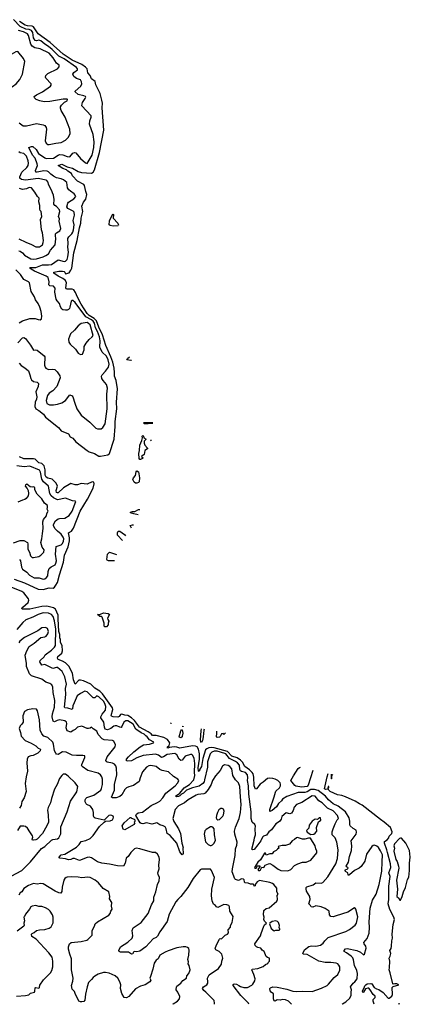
# Model space of a CAD drawing. Extents: x 1839239 to 1929705, y 762242 to 910352.
# Tile 129 of 256: x 1924449 to 1929705, y 762242 to 775509. Entities that reach past the tile are written whole.
import ezdxf

# ---------------------------------------------------------------- set-up
doc = ezdxf.new("R2010")
doc.units = 0

msp = doc.modelspace()

# ---------------------------------------------------------------- linework, layer by layer
at = {"layer": '0CON10XD'}
for points in [[(1924424, 771156), (1924485, 771224), (1924505, 771227), (1924525, 771213), (1924595, 771125), (1924634, 771054), (1924665, 771060), (1924685, 771054), (1924779, 770979), (1924786, 770965), (1924784, 770855), (1924792, 770825), (1924802, 770812), (1924835, 770796), (1924895, 770801), (1924920, 770795), (1924954, 770765), (1924988, 770708), (1924991, 770685), (1924946, 770564), (1924895, 770509), (1924844, 770475), (1924824, 770446), (1924806, 770376), (1924815, 770336), (1924851, 770321), (1924905, 770318), (1924955, 770326), (1925015, 770344), (1925065, 770376), (1925125, 770452), (1925155, 770442), (1925165, 770428), (1925192, 770342), (1925217, 770265), (1925275, 770180), (1925394, 770084), (1925435, 770039), (1925475, 770006), (1925495, 769996), (1925545, 769997), (1925566, 770014), (1925599, 770065), (1925626, 770265), (1925621, 770465), (1925629, 770545), (1925616, 770595), (1925570, 770645), (1925554, 770675), (1925548, 770705), (1925557, 770725), (1925605, 770773), (1925645, 770826), (1925653, 770865), (1925640, 770925), (1925617, 770975), (1925558, 771028), (1925525, 771094), (1925530, 771180), (1925523, 771235), (1925497, 771305), (1925470, 771355), (1925455, 771420), (1925438, 771445), (1925415, 771465), (1925337, 771507), (1925195, 771698), (1925165, 771723), (1925155, 771725), (1925143, 771717), (1925125, 771636), (1925117, 771615), (1925106, 771605), (1925085, 771594), (1925065, 771593), (1925030, 771600), (1925015, 771609), (1924998, 771638), (1924986, 771685), (1924952, 771722), (1924940, 771745), (1924921, 771835), (1924925, 771889), (1924905, 771919), (1924855, 771924), (1924842, 771935), (1924847, 771975), (1924833, 772035), (1924805, 772055), (1924648, 772122), (1924602, 772145), (1924590, 772155), (1924587, 772165), (1924592, 772168), (1924665, 772170), (1924755, 772207), (1924835, 772205), (1924875, 772211), (1924965, 772274), (1925045, 772249), (1925065, 772254), (1925085, 772278), (1925097, 772315), (1925105, 772375), (1925095, 772445), (1925101, 772495), (1925098, 772562), (1925109, 772581), (1925149, 772621), (1925163, 772645), (1925174, 772675), (1925183, 772743), (1925166, 772805), (1925186, 772875), (1925183, 772913), (1925168, 772928), (1925096, 772965), (1925082, 772985), (1925095, 773035), (1925105, 773051), (1925176, 773095), (1925202, 773125), (1925196, 773145), (1925181, 773161), (1925131, 773199), (1925108, 773215), (1925091, 773241), (1925084, 773314), (1925040, 773350), (1925005, 773365), (1924945, 773380), (1924905, 773399), (1924867, 773425), (1924835, 773458), (1924817, 773467), (1924775, 773470), (1924685, 773453), (1924666, 773456), (1924663, 773475), (1924688, 773545), (1924685, 773565), (1924655, 773645), (1924620, 773685), (1924571, 773785), (1924605, 773801), (1924625, 773798), (1924668, 773758), (1924700, 773705), (1924785, 773648), (1924805, 773640), (1924905, 773644), (1924965, 773685), (1924985, 773691), (1925029, 773689), (1925085, 773666), (1925123, 773663), (1925162, 773708), (1925185, 773717), (1925205, 773714), (1925265, 773637), (1925335, 773582), (1925358, 773572), (1925422, 773685), (1925445, 773785), (1925451, 773865), (1925435, 773962), (1925389, 774099), (1925391, 774145), (1925411, 774195), (1925411, 774215), (1925286, 774346), (1925288, 774375), (1925295, 774393), (1925331, 774445), (1925338, 774465), (1925333, 774473), (1925312, 774482), (1925235, 774502), (1925194, 774535), (1925194, 774545), (1925273, 774615), (1925286, 774645), (1925282, 774672), (1925265, 774697), (1925215, 774718), (1925178, 774745), (1925165, 774775), (1925175, 774799), (1925226, 774835), (1925225, 774845), (1925211, 774865), (1925045, 774980), (1924975, 775015), (1924885, 775109), (1924835, 775149), (1924785, 775179), (1924735, 775225), (1924705, 775235), (1924675, 775225), (1924655, 775229), (1924635, 775265), (1924627, 775335), (1924605, 775365), (1924577, 775377), (1924533, 775383), (1924455, 775415), (1924365, 775509)], [(1924439, 770879), (1924467, 770847), (1924518, 770818), (1924565, 770775), (1924585, 770725), (1924596, 770675), (1924608, 770655), (1924635, 770635), (1924685, 770623), (1924700, 770605), (1924695, 770565), (1924664, 770495), (1924677, 770425), (1924673, 770395), (1924656, 770355), (1924653, 770295), (1924665, 770265), (1924705, 770244), (1924769, 770195), (1924795, 770155), (1924971, 770015), (1925007, 769967), (1925105, 769928), (1925127, 769887), (1925165, 769870), (1925205, 769821), (1925355, 769703), (1925385, 769686), (1925455, 769665), (1925515, 769627), (1925536, 769626), (1925635, 769644), (1925655, 769664), (1925721, 769855), (1925734, 770025), (1925734, 770095), (1925755, 770265), (1925749, 770355), (1925763, 770535), (1925748, 770648), (1925722, 770705), (1925726, 770755), (1925720, 770815), (1925702, 770895), (1925677, 770965), (1925609, 771119), (1925562, 771262), (1925513, 771365), (1925482, 771452), (1925451, 771481), (1925382, 771525), (1925355, 771550), (1925275, 771675), (1925225, 771770), (1925201, 771831), (1925175, 771868), (1925155, 771879), (1925086, 771876), (1925074, 771884), (1925070, 771895), (1925079, 771965), (1925063, 771993), (1925031, 772021), (1924966, 772055), (1924907, 772095), (1924909, 772105), (1924975, 772122), (1925025, 772122), (1925045, 772116), (1925055, 772105), (1925065, 772084), (1925115, 772098), (1925138, 772132), (1925148, 772162), (1925179, 772365), (1925220, 772535), (1925251, 772705), (1925273, 772765), (1925277, 772835), (1925298, 772925), (1925284, 772995), (1925305, 773048), (1925340, 773090), (1925352, 773155), (1925337, 773195), (1925320, 773275), (1925310, 773290), (1925225, 773331), (1925159, 773405), (1925146, 773436), (1925098, 773468), (1925076, 773486), (1925030, 773505), (1924968, 773545), (1925015, 773560), (1925034, 773555), (1925085, 773524), (1925159, 773509), (1925233, 773463), (1925278, 773448), (1925415, 773440), (1925435, 773454), (1925455, 773485), (1925523, 773717), (1925581, 774019), (1925559, 774319), (1925563, 774385), (1925555, 774425), (1925533, 774513), (1925473, 774633), (1925464, 774674), (1925413, 774713), (1925397, 774757), (1925364, 774794), (1925355, 774845), (1925335, 774871), (1925285, 774906), (1925155, 774965), (1925034, 775045), (1924860, 775200), (1924695, 775319), (1924633, 775413), (1924615, 775422), (1924555, 775425), (1924523, 775435), (1924446, 775485)], [(1924440, 774120), (1924495, 774079), (1924539, 774079), (1924675, 774111), (1924764, 774094), (1924785, 774084), (1924805, 774058), (1924808, 774035), (1924792, 773875), (1924804, 773845), (1924825, 773828), (1924845, 773826), (1924933, 773847), (1925005, 773856), (1925065, 773885), (1925107, 773925), (1925126, 773976), (1925122, 774035), (1925062, 774195), (1925006, 774285), (1924996, 774315), (1924998, 774335), (1925012, 774358), (1925052, 774398), (1925086, 774415), (1925093, 774435), (1925085, 774440), (1925035, 774439), (1924855, 774405), (1924778, 774402), (1924718, 774415), (1924672, 774435), (1924648, 774455), (1924642, 774475), (1924675, 774498), (1924755, 774538), (1924864, 774615), (1924872, 774628), (1924871, 774645), (1924800, 774720), (1924796, 774735), (1924801, 774755), (1924828, 774785), (1924955, 774847), (1924978, 774875), (1924979, 774895), (1924944, 774924), (1924897, 774995), (1924845, 775058), (1924725, 775115), (1924651, 775131), (1924615, 775152), (1924599, 775179), (1924568, 775295), (1924555, 775316), (1924499, 775345), (1924434, 775364)], [(1924185, 774501), (1924205, 774502), (1924299, 774555), (1924352, 774608), (1924401, 774645), (1924450, 774705), (1924484, 774775), (1924516, 774945), (1924500, 774985), (1924425, 775078), (1924395, 775077), (1924335, 775039), (1924307, 775005), (1924280, 774955), (1924251, 774865), (1924243, 774805), (1924212, 774668), (1924198, 774652), (1924188, 774615), (1924165, 774597), (1924161, 774585), (1924162, 774525), (1924168, 774515), (1924185, 774501)], [(1924596, 772286), (1924635, 772280), (1924675, 772285), (1924765, 772312), (1924800, 772330), (1924835, 772355), (1924865, 772405), (1924927, 772473), (1924935, 772555), (1924929, 772601), (1924932, 772625), (1924942, 772638), (1924990, 772665), (1925002, 772695), (1924981, 772795), (1924984, 772825), (1924972, 772855), (1924990, 772925), (1924983, 772945), (1924945, 772992), (1924923, 773005), (1924908, 773025), (1924913, 773085), (1924903, 773145), (1924888, 773175), (1924882, 773202), (1924839, 773279), (1924828, 773325), (1924815, 773340), (1924805, 773347), (1924698, 773368), (1924525, 773345), (1924473, 773355), (1924451, 773375), (1924448, 773392), (1924478, 773455), (1924545, 773519), (1924561, 773545), (1924566, 773575), (1924563, 773605), (1924540, 773670), (1924505, 773706), (1924455, 773715), (1924438, 773728)], [(1924437, 772557), (1924531, 772511), (1924609, 772479), (1924665, 772449), (1924685, 772446), (1924715, 772447), (1924730, 772455), (1924753, 772477), (1924764, 772505), (1924767, 772535), (1924754, 772636), (1924744, 772675), (1924729, 772815), (1924745, 772855), (1924738, 772925), (1924725, 772936), (1924719, 772955), (1924721, 773005), (1924708, 773055), (1924711, 773105), (1924687, 773127), (1924654, 773185), (1924605, 773242), (1924575, 773248), (1924542, 773228), (1924485, 773219), (1924445, 773234)], [(1925773, 772730), (1925704, 772726), (1925665, 772736), (1925654, 772745), (1925655, 772799), (1925695, 772885), (1925705, 772889), (1925712, 772885), (1925706, 772835), (1925768, 772765), (1925777, 772742)], [(1924435, 772392), (1924455, 772388), (1924485, 772368), (1924515, 772335), (1924596, 772286)], [(1924440, 771425), (1924485, 771451), (1924585, 771483), (1924655, 771482), (1924695, 771470), (1924725, 771466), (1924742, 771478), (1924746, 771515), (1924738, 771575), (1924719, 771635), (1924695, 771685), (1924663, 771733), (1924647, 771775), (1924602, 771845), (1924579, 771965), (1924567, 771977), (1924506, 772006), (1924459, 772075), (1924395, 772138)], [(1925265, 770998), (1925295, 771003), (1925315, 771060), (1925316, 771105), (1925341, 771149), (1925381, 771199), (1925425, 771236), (1925436, 771255), (1925395, 771395), (1925375, 771417), (1925355, 771427), (1925276, 771414), (1925234, 771385), (1925186, 771325), (1925133, 771275), (1925104, 771205), (1925110, 771165), (1925126, 771136), (1925200, 771070), (1925237, 771015), (1925265, 770998)], [(1925951, 770918), (1925945, 770916), (1925890, 770925), (1925900, 770945), (1925925, 770965)], [(1926242, 770067), (1926175, 770065), (1926125, 770062), (1926119, 770075), (1926125, 770083), (1926242, 770082)], [(1926064, 769584), (1926056, 769595), (1926051, 769665), (1926061, 769705), (1926067, 769775), (1926092, 769838), (1926100, 769875), (1926095, 769896), (1926105, 769904), (1926114, 769895), (1926118, 769875), (1926150, 769855), (1926122, 769828), (1926122, 769802), (1926132, 769775), (1926169, 769735), (1926167, 769725), (1926133, 769705), (1926122, 769648), (1926088, 769625), (1926090, 769615), (1926110, 769605), (1926102, 769595), (1926075, 769584), (1926064, 769584)], [(1926219, 769835), (1926218, 769835), (1926210, 769845), (1926220, 769845)], [(1924375, 767972), (1924515, 767921), (1924695, 767834), (1924765, 767832), (1924845, 767854), (1924899, 767851), (1924915, 767861), (1924935, 767887), (1924955, 767925), (1924982, 768028), (1925040, 768200), (1925052, 768295), (1925099, 768405), (1925117, 768485), (1925119, 768525), (1925106, 768594), (1925145, 768617), (1925171, 768659), (1925262, 768885), (1925363, 769047), (1925437, 769195), (1925450, 769255), (1925445, 769275), (1925425, 769283), (1925355, 769251), (1925275, 769260), (1925225, 769239), (1925195, 769241), (1925135, 769261), (1925038, 769202), (1924966, 769135), (1924955, 769133), (1924945, 769139), (1924941, 769165), (1924955, 769225), (1924939, 769265), (1924885, 769317), (1924829, 769329), (1924804, 769344), (1924792, 769372), (1924793, 769443), (1924779, 769499), (1924745, 769528), (1924705, 769536), (1924655, 769587), (1924635, 769592), (1924505, 769591), (1924445, 769619)], [(1924445, 768236), (1924457, 768217), (1924473, 768133), (1924484, 768105), (1924545, 768066), (1924582, 768022), (1924645, 767988), (1924709, 767989), (1924765, 767972), (1924785, 767976), (1924809, 767991), (1924827, 768015), (1924832, 768075), (1924845, 768112), (1924871, 768135), (1924925, 768164), (1924935, 768184), (1924943, 768215), (1924932, 768305), (1924939, 768411), (1925005, 768432), (1925025, 768452), (1925038, 768482), (1925042, 768515), (1925035, 768535), (1925007, 768575), (1924955, 768618), (1924920, 768655), (1924902, 768692), (1924904, 768706), (1924932, 768755), (1924965, 768781), (1924985, 768788), (1925055, 768792), (1925115, 768828), (1925155, 768888), (1925203, 769015), (1925195, 769023), (1925157, 769027), (1925065, 769062), (1924955, 769040), (1924905, 769065), (1924873, 769095), (1924856, 769125), (1924835, 769225), (1924770, 769280), (1924746, 769316), (1924730, 769410), (1924717, 769437), (1924585, 769491), (1924507, 769483), (1924412, 769495)], [(1926025, 769263), (1926005, 769264), (1925988, 769278), (1925973, 769315), (1925980, 769335), (1926006, 769365), (1926015, 769418), (1926025, 769432), (1926046, 769415), (1926061, 769335), (1926058, 769282), (1926048, 769272), (1926025, 769263)], [(1924365, 768458), (1924455, 768489), (1924505, 768490), (1924552, 768462), (1924559, 768445), (1924559, 768375), (1924580, 768335), (1924592, 768285), (1924614, 768264), (1924635, 768261), (1924705, 768277), (1924735, 768294), (1924775, 768334), (1924778, 768365), (1924751, 768401), (1924732, 768465), (1924746, 768514), (1924755, 768585), (1924762, 768655), (1924758, 768742), (1924768, 768775), (1924808, 768825), (1924814, 768856), (1924833, 768885), (1924816, 768915), (1924824, 768935), (1924822, 768952), (1924816, 768965), (1924783, 768993), (1924745, 769052), (1924684, 769114), (1924654, 769175), (1924653, 769205), (1924635, 769213), (1924615, 769208), (1924590, 769215), (1924545, 769248), (1924525, 769240), (1924523, 769225), (1924551, 769191), (1924564, 769165), (1924569, 769125), (1924562, 769095), (1924534, 769056), (1924517, 769043), (1924485, 769036), (1924425, 769008)], [(1926044, 768839), (1925985, 768851), (1925940, 768865), (1925939, 768875), (1925965, 768884), (1925996, 768884), (1926045, 768909), (1926065, 768908)], [(1925954, 768659), (1925949, 768665), (1925937, 768693), (1925965, 768704), (1925980, 768700)], [(1925832, 768492), (1925765, 768565), (1925763, 768595), (1925775, 768619), (1925797, 768617), (1925860, 768570), (1925874, 768552)], [(1925724, 768217), (1925715, 768215), (1925645, 768218), (1925626, 768225), (1925619, 768235), (1925632, 768305), (1925655, 768336), (1925750, 768304)], [(1928788, 762242), (1928793, 762247), (1928836, 762275), (1928891, 762325), (1928909, 762365), (1928907, 762405), (1928914, 762435), (1928900, 762475), (1928934, 762525), (1928958, 762545), (1928990, 762585), (1928996, 762655), (1928986, 762696), (1928956, 762765), (1928942, 762842), (1928930, 762870), (1928911, 762891), (1928845, 762933), (1928816, 762955), (1928814, 762965), (1928833, 762987), (1928856, 762994), (1928985, 762968), (1929033, 762945), (1929075, 762908), (1929089, 762915), (1929113, 762997), (1929106, 763025), (1929083, 763055), (1929079, 763075), (1929125, 763130), (1929151, 763199), (1929157, 763275), (1929150, 763355), (1929163, 763535), (1929196, 763645), (1929246, 763724), (1929285, 763856), (1929322, 764035), (1929328, 764162), (1929330, 764255), (1929305, 764310), (1929275, 764355), (1929255, 764373), (1929225, 764385), (1929205, 764381), (1929185, 764366), (1929114, 764266), (1929091, 764169), (1929045, 764100), (1929015, 764076), (1928955, 764045), (1928885, 763984), (1928875, 763979), (1928867, 763985), (1928864, 764015), (1928832, 764032), (1928829, 764045), (1928835, 764056), (1928857, 764063), (1928869, 764075), (1928866, 764086), (1928845, 764093), (1928843, 764105), (1928872, 764155), (1928885, 764235), (1928913, 764315), (1928916, 764376), (1928909, 764445), (1928975, 764535), (1928983, 764563), (1928975, 764586), (1928935, 764611), (1928895, 764648), (1928890, 764665), (1928891, 764709), (1928883, 764755), (1928834, 764834), (1928735, 764910), (1928665, 764945), (1928605, 764995), (1928565, 765044), (1928465, 765124), (1928415, 765137), (1928368, 765135), (1928316, 765104), (1928285, 765094), (1928195, 765097), (1928045, 765042), (1927985, 765007), (1927973, 764985), (1927932, 764948), (1927905, 764904), (1927845, 764851), (1927815, 764841), (1927816, 764866), (1927873, 765035), (1927889, 765099), (1927896, 765114), (1927943, 765157), (1927958, 765185), (1927959, 765209), (1927952, 765225), (1927922, 765255), (1927885, 765277), (1927855, 765285), (1927805, 765288), (1927785, 765282), (1927726, 765234), (1927683, 765207), (1927635, 765146), (1927622, 765142), (1927604, 765185), (1927601, 765301), (1927591, 765345), (1927579, 765365), (1927543, 765403), (1927479, 765445), (1927447, 765505), (1927422, 765532), (1927375, 765563), (1927305, 765586), (1927246, 765646), (1927065, 765698), (1927025, 765703), (1926992, 765698), (1926965, 765685), (1926951, 765669), (1926914, 765554), (1926894, 765445), (1926872, 765408), (1926865, 765379), (1926855, 765381), (1926849, 765429), (1926867, 765545), (1926867, 765615), (1926855, 765678), (1926835, 765710), (1926815, 765721), (1926774, 765726), (1926605, 765695), (1926565, 765708), (1926525, 765709), (1926465, 765704), (1926442, 765695), (1926433, 765705), (1926460, 765730), (1926469, 765765), (1926438, 765808), (1926388, 765835), (1926285, 765865), (1926235, 765863), (1926218, 765885), (1926175, 765915), (1926059, 765975), (1925993, 766065), (1925955, 766103), (1925905, 766131), (1925865, 766136), (1925825, 766152), (1925805, 766145), (1925785, 766120), (1925769, 766111), (1925704, 766114), (1925683, 766123), (1925678, 766135), (1925702, 766215), (1925699, 766235), (1925564, 766425), (1925529, 766459), (1925461, 766501), (1925405, 766556), (1925305, 766601), (1925265, 766610), (1925245, 766607), (1925194, 766554), (1925172, 766615), (1925158, 766705), (1925110, 766800), (1925064, 766844), (1925025, 766865), (1924965, 766887), (1924955, 766905), (1924962, 766928), (1925015, 766972), (1925023, 767005), (1925019, 767075), (1924998, 767115), (1924999, 767155), (1924989, 767179), (1924987, 767225), (1924977, 767265), (1924964, 767435), (1924966, 767486), (1924930, 767565), (1924905, 767582), (1924815, 767606), (1924745, 767600), (1924585, 767564), (1924480, 767565), (1924476, 767575), (1924489, 767595), (1924562, 767655), (1924573, 767685), (1924565, 767705), (1924505, 767785), (1924479, 767805), (1924335, 767863)], [(1928104, 762242), (1928065, 762283), (1928025, 762302), (1927985, 762308), (1927955, 762298), (1927915, 762302), (1927885, 762286), (1927875, 762290), (1927862, 762315), (1927864, 762384), (1927834, 762405), (1927819, 762425), (1927816, 762455), (1927824, 762465), (1927855, 762475), (1927914, 762474), (1928045, 762445), (1928125, 762420), (1928175, 762413), (1928255, 762420), (1928385, 762414), (1928512, 762458), (1928585, 762496), (1928606, 762514), (1928679, 762601), (1928731, 762645), (1928757, 762703), (1928756, 762746), (1928745, 762770), (1928730, 762785), (1928705, 762796), (1928635, 762803), (1928557, 762807), (1928475, 762825), (1928315, 762912), (1928267, 762917), (1928258, 762925), (1928281, 762975), (1928341, 763019), (1928375, 763028), (1928435, 763026), (1928495, 763040), (1928533, 763065), (1928553, 763095), (1928599, 763141), (1928837, 763223), (1928885, 763249), (1928965, 763310), (1928981, 763335), (1928998, 763422), (1928972, 763522), (1928965, 763538), (1928955, 763542), (1928865, 763484), (1928706, 763434), (1928665, 763421), (1928634, 763424), (1928618, 763445), (1928612, 763495), (1928561, 763531), (1928505, 763553), (1928435, 763569), (1928395, 763552), (1928370, 763555), (1928362, 763572), (1928338, 763595), (1928357, 763655), (1928353, 763695), (1928309, 763765), (1928302, 763798), (1928304, 763815), (1928314, 763825), (1928397, 763853), (1928433, 763877), (1928505, 763875), (1928529, 763885), (1928595, 763959), (1928702, 764135), (1928723, 764205), (1928734, 764325), (1928714, 764425), (1928693, 764485), (1928653, 764525), (1928655, 764565), (1928667, 764605), (1928695, 764675), (1928722, 764728), (1928739, 764745), (1928725, 764787), (1928665, 764848), (1928590, 764885), (1928520, 764955), (1928476, 764985), (1928425, 765045), (1928385, 765050), (1928247, 764963), (1928175, 764933), (1928142, 764898), (1928127, 764853), (1928105, 764816), (1928085, 764810), (1928035, 764820), (1927977, 764773), (1927965, 764735), (1927945, 764706), (1927894, 764675), (1927837, 764593), (1927799, 764565), (1927768, 764522), (1927731, 764509), (1927715, 764495), (1927693, 764445), (1927655, 764391), (1927605, 764327), (1927581, 764321), (1927571, 764331), (1927605, 764455), (1927606, 764485), (1927622, 764525), (1927618, 764605), (1927622, 764642), (1927614, 764665), (1927579, 764695), (1927563, 764745), (1927564, 764835), (1927530, 765075), (1927528, 765185), (1927516, 765255), (1927520, 765295), (1927513, 765335), (1927489, 765365), (1927435, 765378), (1927419, 765389), (1927411, 765405), (1927405, 765465), (1927381, 765495), (1927353, 765515), (1927272, 765552), (1927222, 765615), (1927149, 765641), (1927105, 765653), (1927067, 765653), (1927035, 765640), (1927012, 765615), (1926975, 765509), (1926975, 765435), (1926936, 765264), (1926929, 765241), (1926912, 765218), (1926865, 765181), (1926775, 765160), (1926695, 765125), (1926651, 765085), (1926625, 765075), (1926605, 765052), (1926585, 765041), (1926559, 765039), (1926544, 765045), (1926603, 765087), (1926663, 765157), (1926735, 765205), (1926792, 765265), (1926804, 765325), (1926799, 765365), (1926806, 765485), (1926798, 765558), (1926775, 765599), (1926765, 765607), (1926745, 765606), (1926677, 765585), (1926637, 765533), (1926615, 765526), (1926595, 765546), (1926565, 765604), (1926535, 765619), (1926435, 765606), (1926385, 765578), (1926355, 765568), (1926315, 765598), (1926275, 765613), (1926112, 765595), (1926025, 765563), (1925955, 765520), (1925905, 765516), (1925885, 765523), (1925887, 765545), (1925912, 765575), (1925985, 765643), (1926070, 765710), (1926115, 765736), (1926195, 765745), (1926249, 765765), (1926253, 765775), (1926194, 765804), (1926165, 765845), (1926145, 765861), (1926122, 765882), (1926085, 765898), (1926010, 765950), (1925976, 766015), (1925905, 766061), (1925875, 766060), (1925849, 766045), (1925825, 765984), (1925815, 765972), (1925795, 765975), (1925755, 765994), (1925735, 765995), (1925715, 765988), (1925675, 765957), (1925631, 765939), (1925598, 765948), (1925588, 765975), (1925581, 766045), (1925541, 766101), (1925538, 766115), (1925557, 766153), (1925603, 766205), (1925606, 766255), (1925593, 766295), (1925575, 766326), (1925515, 766386), (1925485, 766396), (1925458, 766372), (1925435, 766371), (1925355, 766453), (1925325, 766459), (1925265, 766430), (1925223, 766397), (1925180, 766305), (1925163, 766265), (1925161, 766225), (1925155, 766216), (1925095, 766233), (1925058, 766235), (1925050, 766245), (1925067, 766415), (1925065, 766495), (1925076, 766555), (1925058, 766655), (1925021, 766725), (1924955, 766778), (1924945, 766781), (1924895, 766766), (1924785, 766820), (1924745, 766810), (1924720, 766855), (1924725, 766876), (1924777, 766923), (1924790, 766950), (1924875, 767013), (1924917, 767055), (1924928, 767075), (1924935, 767295), (1924918, 767408), (1924897, 767467), (1924875, 767495), (1924835, 767510), (1924765, 767516), (1924695, 767494), (1924625, 767456), (1924529, 767421), (1924492, 767388), (1924408, 767292)], [(1925595, 767327), (1925586, 767335), (1925584, 767375), (1925559, 767459), (1925547, 767467), (1925525, 767468), (1925494, 767495), (1925535, 767500), (1925575, 767516), (1925638, 767508), (1925659, 767495), (1925632, 767445), (1925634, 767425), (1925646, 767405), (1925639, 767375), (1925641, 767355), (1925615, 767330), (1925595, 767327)], [(1927530, 762243), (1927528, 762255), (1927425, 762361), (1927319, 762495), (1927321, 762509), (1927335, 762516), (1927365, 762511), (1927396, 762495), (1927420, 762480), (1927465, 762467), (1927515, 762470), (1927572, 762498), (1927587, 762513), (1927611, 762559), (1927617, 762585), (1927600, 762645), (1927573, 762705), (1927576, 762714), (1927655, 762723), (1927725, 762751), (1927755, 762776), (1927788, 762792), (1927790, 762805), (1927810, 762825), (1927812, 762855), (1927808, 762865), (1927782, 762872), (1927765, 762887), (1927739, 762955), (1927713, 762973), (1927695, 763000), (1927655, 763006), (1927635, 763016), (1927619, 763035), (1927613, 763057), (1927691, 763165), (1927697, 763195), (1927736, 763295), (1927745, 763313), (1927770, 763335), (1927745, 763360), (1927733, 763385), (1927737, 763415), (1927729, 763445), (1927736, 763505), (1927765, 763534), (1927805, 763541), (1927907, 763633), (1927918, 763655), (1927914, 763706), (1927926, 763725), (1927907, 763757), (1927908, 763805), (1927868, 763858), (1927849, 763869), (1927815, 763882), (1927675, 763908), (1927645, 763894), (1927618, 763855), (1927615, 763840), (1927605, 763832), (1927598, 763855), (1927590, 763860), (1927555, 763859), (1927523, 763873), (1927480, 763880), (1927472, 763892), (1927470, 763920), (1927459, 763929), (1927435, 763931), (1927395, 763909), (1927354, 763924), (1927344, 763934), (1927309, 764025), (1927312, 764065), (1927346, 764245), (1927351, 764335), (1927371, 764385), (1927376, 764425), (1927342, 764532), (1927341, 764575), (1927353, 764627), (1927401, 764745), (1927421, 764825), (1927428, 764935), (1927418, 765035), (1927413, 765175), (1927393, 765225), (1927354, 765264), (1927315, 765325), (1927305, 765415), (1927275, 765448), (1927255, 765458), (1927205, 765468), (1927178, 765452), (1927145, 765391), (1927085, 765321), (1927044, 765255), (1927024, 765205), (1926985, 765135), (1926945, 765087), (1926925, 765078), (1926845, 765067), (1926822, 765058), (1926716, 764995), (1926664, 764956), (1926585, 764918), (1926539, 764865), (1926510, 764745), (1926522, 764705), (1926587, 764605), (1926612, 764545), (1926631, 764411), (1926650, 764355), (1926642, 764345), (1926646, 764275), (1926635, 764257), (1926604, 764295), (1926563, 764415), (1926475, 764514), (1926435, 764545), (1926421, 764605), (1926405, 764633), (1926378, 764648), (1926335, 764658), (1926295, 764686), (1926225, 764667), (1926155, 764688), (1926105, 764675), (1926085, 764676), (1926069, 764689), (1926010, 764785), (1926018, 764805), (1926041, 764821), (1926101, 764829), (1926218, 764922), (1926305, 764961), (1926335, 764981), (1926375, 765022), (1926415, 765085), (1926541, 765185), (1926578, 765225), (1926588, 765255), (1926576, 765275), (1926519, 765309), (1926452, 765372), (1926365, 765390), (1926335, 765405), (1926285, 765445), (1926215, 765458), (1926186, 765454), (1926155, 765436), (1926101, 765375), (1926068, 765295), (1926055, 765244), (1925979, 765191), (1925915, 765173), (1925885, 765158), (1925863, 765135), (1925821, 765065), (1925795, 765042), (1925745, 765025), (1925695, 765022), (1925682, 765032), (1925722, 765125), (1925725, 765205), (1925754, 765335), (1925750, 765425), (1925742, 765455), (1925725, 765479), (1925695, 765492), (1925625, 765503), (1925613, 765513), (1925609, 765525), (1925627, 765575), (1925735, 765710), (1925737, 765737), (1925716, 765785), (1925695, 765798), (1925585, 765806), (1925557, 765817), (1925506, 765876), (1925485, 765923), (1925436, 765955), (1925415, 765976), (1925395, 765961), (1925375, 765956), (1925355, 765958), (1925285, 765988), (1925225, 765978), (1925194, 765945), (1925170, 765930), (1925135, 765908), (1925085, 765925), (1925075, 765965), (1925082, 766025), (1925076, 766045), (1925055, 766062), (1924985, 766073), (1924954, 766066), (1924915, 766047), (1924898, 766058), (1924885, 766115), (1924890, 766155), (1924917, 766245), (1924923, 766335), (1924898, 766445), (1924896, 766515), (1924882, 766545), (1924855, 766563), (1924802, 766582), (1924745, 766624), (1924605, 766669), (1924580, 766695), (1924541, 766795), (1924542, 766832), (1924524, 766945), (1924544, 767005), (1924578, 767065), (1924642, 767108), (1924735, 767184), (1924785, 767194), (1924805, 767204), (1924827, 767233), (1924835, 767265), (1924821, 767305), (1924795, 767320), (1924745, 767313), (1924693, 767275), (1924515, 767182), (1924450, 767135), (1924437, 767113)], [(1927070, 762243), (1927072, 762255), (1927064, 762294), (1926954, 762405), (1926925, 762426), (1926908, 762455), (1926923, 762475), (1926966, 762505), (1926979, 762525), (1926982, 762545), (1926975, 762595), (1927000, 762640), (1927123, 762725), (1927165, 762782), (1927169, 762825), (1927181, 762865), (1927167, 762915), (1927134, 762954), (1927088, 762975), (1927081, 762995), (1927098, 763045), (1927135, 763120), (1927145, 763130), (1927165, 763126), (1927175, 763131), (1927215, 763174), (1927245, 763187), (1927258, 763205), (1927256, 763244), (1927287, 763283), (1927287, 763305), (1927309, 763345), (1927320, 763425), (1927274, 763495), (1927273, 763553), (1927261, 763571), (1927235, 763581), (1927195, 763587), (1927115, 763547), (1927095, 763554), (1927085, 763573), (1927055, 763590), (1927040, 763635), (1927030, 763705), (1927035, 763795), (1927068, 763948), (1927030, 764045), (1927014, 764064), (1926895, 764064), (1926875, 764054), (1926782, 763935), (1926711, 763815), (1926616, 763695), (1926575, 763656), (1926549, 763621), (1926458, 763455), (1926435, 763357), (1926335, 763217), (1926305, 763160), (1926285, 763142), (1926245, 763122), (1926145, 763016), (1926065, 762958), (1926025, 762947), (1925988, 762952), (1925975, 762940), (1925969, 762921), (1925955, 762917), (1925914, 762944), (1925805, 762946), (1925787, 762955), (1925782, 762965), (1925807, 763015), (1925905, 763078), (1925960, 763135), (1925972, 763165), (1925962, 763235), (1925976, 763274), (1926084, 763346), (1926114, 763386), (1926175, 763464), (1926220, 763580), (1926254, 763635), (1926253, 763685), (1926282, 763755), (1926301, 763855), (1926324, 763904), (1926328, 763948), (1926310, 763990), (1926308, 764015), (1926326, 764065), (1926319, 764115), (1926328, 764195), (1926324, 764225), (1926304, 764265), (1926276, 764286), (1926235, 764289), (1926065, 764338), (1926015, 764344), (1925995, 764337), (1925945, 764288), (1925906, 764234), (1925880, 764210), (1925867, 764145), (1925846, 764104), (1925765, 764107), (1925655, 764132), (1925555, 764143), (1925495, 764163), (1925414, 764214), (1925385, 764222), (1925355, 764218), (1925255, 764181), (1925185, 764208), (1925165, 764205), (1925135, 764191), (1925105, 764189), (1925065, 764203), (1924990, 764210), (1924981, 764215), (1924979, 764225), (1925008, 764255), (1925055, 764265), (1925215, 764358), (1925249, 764395), (1925274, 764436), (1925339, 764451), (1925395, 764476), (1925435, 764515), (1925524, 764636), (1925584, 764696), (1925605, 764708), (1925665, 764712), (1925695, 764728), (1925707, 764745), (1925710, 764765), (1925705, 764777), (1925687, 764787), (1925665, 764790), (1925650, 764785), (1925585, 764722), (1925465, 764749), (1925449, 764759), (1925440, 764775), (1925443, 764825), (1925434, 764865), (1925401, 764911), (1925354, 764934), (1925342, 764945), (1925331, 764971), (1925330, 764995), (1925340, 765015), (1925354, 765026), (1925445, 765059), (1925539, 765125), (1925551, 765149), (1925561, 765205), (1925562, 765275), (1925555, 765305), (1925534, 765335), (1925506, 765356), (1925365, 765394), (1925291, 765445), (1925282, 765462), (1925283, 765475), (1925324, 765565), (1925325, 765588), (1925296, 765596), (1925215, 765592), (1925155, 765598), (1925075, 765638), (1925025, 765643), (1924965, 765609), (1924945, 765614), (1924935, 765625), (1924917, 765657), (1924905, 765748), (1924895, 765774), (1924829, 765835), (1924774, 765854), (1924745, 765885), (1924724, 765935), (1924716, 766075), (1924690, 766195), (1924675, 766218), (1924625, 766222), (1924555, 766210), (1924515, 766188), (1924492, 766128), (1924494, 766045), (1924479, 766015), (1924455, 765994), (1924442, 765958), (1924460, 765905), (1924469, 765855), (1924521, 765795), (1924602, 765762), (1924665, 765724), (1924695, 765692), (1924720, 765685), (1924728, 765675), (1924722, 765655), (1924694, 765626), (1924628, 765595), (1924598, 765588), (1924564, 765575), (1924548, 765545), (1924545, 765495), (1924555, 765385), (1924536, 765305), (1924523, 765215), (1924537, 765107), (1924508, 765025), (1924478, 764975), (1924470, 764920), (1924445, 764886)], [(1926489, 766029), (1926485, 766027), (1926479, 766033)], [(1926615, 765833), (1926600, 765835), (1926593, 765845), (1926616, 765925), (1926625, 765938), (1926635, 765938), (1926642, 765895), (1926637, 765855), (1926634, 765845), (1926615, 765833)], [(1926648, 765991), (1926645, 765982), (1926645, 765991)], [(1926931, 765949), (1926928, 765935), (1926918, 765845), (1926908, 765795), (1926895, 765769), (1926885, 765783), (1926883, 765805), (1926889, 765925), (1926894, 765954)], [(1927218, 765900), (1927195, 765878), (1927185, 765890), (1927165, 765886), (1927145, 765850), (1927135, 765843), (1927107, 765837), (1927097, 765847), (1927103, 765897), (1927102, 765924)], [(1928391, 765392), (1928330, 765195), (1928315, 765175), (1928245, 765168), (1928163, 765183), (1928150, 765190), (1928098, 765255), (1928131, 765319), (1928195, 765418), (1928215, 765433), (1928229, 765436)], [(1924335, 763969), (1924475, 764045), (1924595, 764161), (1924741, 764339), (1924785, 764370), (1924878, 764452), (1924895, 764461), (1924955, 764471), (1924974, 764485), (1925003, 764537), (1925004, 764635), (1925086, 764835), (1925133, 764977), (1925217, 765105), (1925232, 765175), (1925196, 765225), (1925100, 765315), (1925065, 765342), (1925035, 765342), (1925015, 765326), (1924985, 765283), (1924954, 765205), (1924918, 765142), (1924877, 765015), (1924864, 764955), (1924831, 764895), (1924824, 764856), (1924832, 764795), (1924834, 764695), (1924814, 764646), (1924757, 764545), (1924683, 764465), (1924665, 764456), (1924632, 764452), (1924622, 764455), (1924617, 764465), (1924626, 764494), (1924622, 764512), (1924585, 764566), (1924555, 764616), (1924525, 764636), (1924504, 764644), (1924455, 764640), (1924421, 764585)], [(1929220, 762242), (1929203, 762285), (1929203, 762307), (1929230, 762335), (1929230, 762350), (1929205, 762372), (1929167, 762437), (1929147, 762457), (1929135, 762459), (1929100, 762450), (1929075, 762403), (1929065, 762401), (1929061, 762425), (1929086, 762464), (1929091, 762489), (1929105, 762505), (1929125, 762517), (1929175, 762521), (1929186, 762516), (1929220, 762470), (1929251, 762451), (1929283, 762443), (1929341, 762401), (1929405, 762324), (1929420, 762325), (1929455, 762351), (1929464, 762375), (1929462, 762468), (1929475, 762480), (1929550, 762505), (1929525, 762516), (1929495, 762519), (1929475, 762511), (1929468, 762518), (1929435, 762665), (1929421, 762705), (1929427, 762733), (1929430, 762825), (1929422, 762865), (1929435, 762890), (1929441, 762925), (1929430, 762965), (1929447, 762995), (1929454, 763025), (1929457, 763095), (1929467, 763135), (1929463, 763187), (1929474, 763316), (1929492, 763385), (1929485, 763417), (1929430, 763520), (1929409, 763595), (1929417, 763655), (1929417, 763835), (1929435, 763965), (1929417, 764015), (1929445, 764085), (1929440, 764135), (1929396, 764286), (1929391, 764325), (1929359, 764415), (1929359, 764435), (1929395, 764456), (1929415, 764485), (1929421, 764509), (1929458, 764545), (1929462, 764565), (1929437, 764625), (1929355, 764696), (1929302, 764732), (1929057, 764927), (1929022, 764942), (1928965, 764977), (1928835, 765036), (1928785, 765056), (1928724, 765064), (1928625, 765109), (1928608, 765125), (1928600, 765145), (1928610, 765165), (1928608, 765178), (1928600, 765175), (1928589, 765141), (1928565, 765136), (1928550, 765145), (1928584, 765305), (1928599, 765351)], [(1928640, 765342), (1928640, 765285), (1928645, 765280), (1928650, 765285), (1928650, 765325), (1928661, 765337)], [(1927115, 764728), (1927135, 764730), (1927181, 764775), (1927192, 764795), (1927198, 764845), (1927189, 764869), (1927175, 764882), (1927155, 764882), (1927130, 764860), (1927109, 764825), (1927096, 764785), (1927094, 764755), (1927102, 764735), (1927115, 764728)], [(1925865, 764592), (1925842, 764602), (1925828, 764645), (1925854, 764685), (1925935, 764757), (1925945, 764760), (1925955, 764750), (1925988, 764738), (1925997, 764727), (1926000, 764705), (1925990, 764695), (1926000, 764685), (1925990, 764675), (1925990, 764665), (1925978, 764662), (1925865, 764592)], [(1928365, 764528), (1928405, 764534), (1928425, 764546), (1928447, 764575), (1928442, 764625), (1928470, 764700), (1928499, 764725), (1928495, 764756), (1928480, 764755), (1928457, 764733), (1928425, 764734), (1928382, 764708), (1928346, 764655), (1928340, 764615), (1928306, 764585), (1928315, 764561), (1928365, 764528)], [(1927011, 764381), (1927025, 764382), (1927045, 764392), (1927066, 764414), (1927082, 764455), (1927069, 764525), (1927067, 764607), (1927048, 764628), (1927035, 764632), (1927015, 764632), (1926958, 764595), (1926942, 764578), (1926929, 764535), (1926949, 764429), (1926984, 764394), (1927011, 764381)], [(1928055, 764041), (1928095, 764056), (1928148, 764112), (1928193, 764135), (1928252, 764158), (1928305, 764158), (1928368, 764182), (1928446, 764284), (1928448, 764305), (1928434, 764335), (1928426, 764375), (1928362, 764482), (1928335, 764482), (1928285, 764467), (1928255, 764467), (1928188, 764488), (1928175, 764486), (1928147, 764463), (1928113, 764445), (1928081, 764399), (1928025, 764382), (1927979, 764381), (1927925, 764368), (1927936, 764344), (1927917, 764333), (1927902, 764315), (1927863, 764297), (1927845, 764268), (1927815, 764270), (1927765, 764252), (1927755, 764280), (1927745, 764276), (1927690, 764190), (1927651, 764155), (1927608, 764085), (1927612, 764075), (1927625, 764074), (1927638, 764085), (1927642, 764108), (1927678, 764108), (1927680, 764095), (1927654, 764056), (1927660, 764045), (1927674, 764044), (1927690, 764055), (1927705, 764088), (1927735, 764084), (1927752, 764118), (1927795, 764136), (1927815, 764137), (1927856, 764116), (1927925, 764064), (1927963, 764045), (1928055, 764041)], [(1929575, 763644), (1929597, 763695), (1929612, 763758), (1929640, 763815), (1929668, 763922), (1929684, 763955), (1929693, 764045), (1929694, 764145), (1929705, 764225), (1929694, 764315), (1929645, 764412), (1929585, 764480), (1929575, 764482), (1929558, 764475), (1929493, 764405), (1929485, 764375), (1929490, 764345), (1929483, 764305), (1929510, 764195), (1929527, 764165), (1929548, 764102), (1929549, 764075), (1929521, 763915), (1929531, 763791), (1929525, 763695), (1929547, 763677), (1929565, 763647), (1929575, 763644)], [(1926512, 762243), (1926515, 762247), (1926574, 762286), (1926599, 762315), (1926604, 762346), (1926577, 762405), (1926556, 762435), (1926557, 762475), (1926564, 762486), (1926615, 762526), (1926645, 762564), (1926692, 762595), (1926697, 762623), (1926724, 762655), (1926741, 762705), (1926730, 762765), (1926717, 762785), (1926719, 762815), (1926712, 762845), (1926726, 762904), (1926731, 762971), (1926724, 762994), (1926708, 763008), (1926685, 763017), (1926646, 763016), (1926565, 763004), (1926445, 762964), (1926406, 762945), (1926335, 762902), (1926313, 762855), (1926283, 762835), (1926258, 762795), (1926240, 762715), (1926210, 762615), (1926199, 762595), (1926211, 762565), (1926199, 762545), (1926136, 762504), (1926075, 762485), (1926005, 762449), (1925915, 762349), (1925885, 762331), (1925855, 762334), (1925821, 762385), (1925804, 762455), (1925811, 762505), (1925798, 762545), (1925769, 762595), (1925735, 762626), (1925652, 762662), (1925605, 762671), (1925575, 762670), (1925505, 762648), (1925458, 762622), (1925435, 762605), (1925415, 762575), (1925375, 762535), (1925358, 762475), (1925333, 762377), (1925325, 762298), (1925311, 762279), (1925283, 762273), (1925265, 762273), (1925244, 762284), (1925194, 762385), (1925186, 762416), (1925153, 762445), (1925144, 762495), (1925162, 762555), (1925166, 762595), (1925146, 762706), (1925144, 762854), (1925121, 762915), (1925104, 762985), (1925103, 763015), (1925117, 763055), (1925142, 763075), (1925275, 763089), (1925354, 763106), (1925367, 763115), (1925423, 763175), (1925422, 763235), (1925456, 763295), (1925465, 763326), (1925496, 763355), (1925647, 763443), (1925668, 763465), (1925674, 763495), (1925691, 763525), (1925684, 763565), (1925688, 763615), (1925659, 763665), (1925660, 763695), (1925648, 763758), (1925572, 763802), (1925509, 763879), (1925465, 763914), (1925395, 763952), (1925365, 763954), (1925285, 763944), (1925235, 763953), (1925145, 763957), (1925085, 763954), (1925072, 763948), (1925054, 763936), (1925042, 763915), (1925019, 763821), (1925017, 763763), (1925001, 763739), (1924975, 763742), (1924924, 763765), (1924765, 763864), (1924735, 763869), (1924685, 763862), (1924635, 763868), (1924566, 763844), (1924506, 763804), (1924475, 763756), (1924456, 763744), (1924437, 763713)], [(1924405, 762351), (1924525, 762359), (1924570, 762370), (1924595, 762390), (1924646, 762404), (1924653, 762417), (1924657, 762463), (1924665, 762467), (1924705, 762461), (1924714, 762466), (1924720, 762500), (1924768, 762572), (1924865, 762666), (1924881, 762695), (1924894, 762745), (1924896, 762825), (1924884, 762875), (1924840, 762935), (1924725, 763062), (1924669, 763119), (1924613, 763155), (1924608, 763185), (1924614, 763196), (1924643, 763207), (1924675, 763238), (1924715, 763246), (1924785, 763248), (1924845, 763266), (1924874, 763286), (1924898, 763338), (1924901, 763415), (1924891, 763445), (1924859, 763495), (1924835, 763518), (1924795, 763541), (1924745, 763560), (1924705, 763558), (1924665, 763571), (1924615, 763564), (1924597, 763555), (1924581, 763525), (1924525, 763458), (1924514, 763426), (1924504, 763415), (1924512, 763365), (1924503, 763335), (1924510, 763305), (1924504, 763295), (1924415, 763229)], [(1927875, 763232), (1927895, 763242), (1927935, 763240), (1927948, 763245), (1927950, 763255), (1927942, 763275), (1927946, 763305), (1927929, 763345), (1927917, 763357), (1927895, 763366), (1927845, 763358), (1927814, 763336), (1927810, 763325), (1927831, 763265), (1927875, 763232)], [(1929562, 762242), (1929556, 762246), (1929541, 762242)]]:
    msp.add_lwpolyline(points, dxfattribs=at)

doc.saveas('drawing.dxf')
